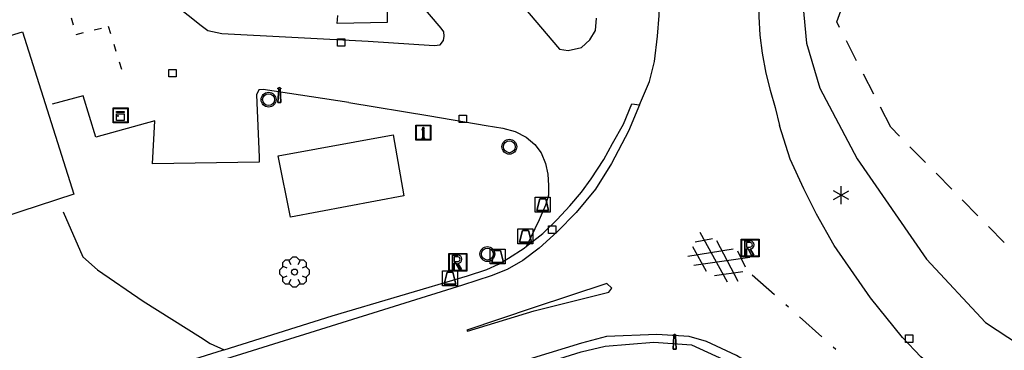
# Model space of a CAD drawing. Extents: x 99796 to 103543, y 406299 to 407646.
# Tile 51 of 85: x 101759 to 101825, y 406655 to 406677. Entities that reach past the tile are written whole.
import ezdxf

# ---------------------------------------------------------------- set-up
doc = ezdxf.new("R2010")
doc.units = 0
for name, pattern in [('As', [4.25, 2, -1, 0.25, -1]), ('Overige-mar', [1.25, 0.5, -0.75]), ('Slootbodem', [2.5, 1.5, -1])]:
    doc.linetypes.add(name, pattern=pattern)
for name, color, linetype in [('1101', 252, 'CONTINUOUS'), ('1106', 252, 'CONTINUOUS'), ('1110', 252, 'CONTINUOUS'), ('1201', 252, 'As'), ('1217', 252, 'CONTINUOUS'), ('1218', 252, 'Overige-mar'), ('1404', 252, 'CONTINUOUS'), ('1406', 252, 'Slootbodem'), ('1701', 252, 'CONTINUOUS'), ('2004', 252, 'Hekwerk'), ('2303', 252, 'CONTINUOUS'), ('2401', 252, 'CONTINUOUS'), ('2701', 252, 'CONTINUOUS'), ('2810', 252, 'CONTINUOUS'), ('2901', 252, 'CONTINUOUS'), ('3001', 252, 'CONTINUOUS'), ('3009', 252, 'CONTINUOUS'), ('3602', 252, 'CONTINUOUS'), ('3605', 252, 'CONTINUOUS'), ('4401', 252, 'CONTINUOUS')]:
    doc.layers.add(name, color=color, linetype=linetype)
doc.linetypes.add('Hekwerk', pattern='A,4,-1,[1,dgnlstyle.shx,S=0.004,R=0,X=0,Y=0],-1', length=6)

# ---------------------------------------------------------------- blocks, each defined once
blk = doc.blocks.new('IMG-INFORMATIEBORD', base_point=(97500.879966, 403507.602474))
at = {"layer": '2303'}
for points in [[(97500.379966, 403508.102474, 0), (97501.379966, 403508.102474, 0), (97501.379966, 403507.102474, 0), (97500.379966, 403507.102474, 0)], [(97500.779966, 403507.202474, 0), (97500.979966, 403507.202474, 0), (97500.979966, 403507.222474, 0), (97500.929966, 403507.222474, 0), (97500.929966, 403507.802474, 0), (97500.779966, 403507.802474, 0), (97500.779966, 403507.782474, 0), (97500.829966, 403507.782474, 0), (97500.829966, 403507.222474, 0), (97500.779966, 403507.222474, 0)], [(97500.779966, 403507.202474, 0), (97500.979966, 403507.202474, 0), (97500.979966, 403507.222474, 0), (97500.929966, 403507.222474, 0), (97500.929966, 403507.802474, 0), (97500.779966, 403507.802474, 0), (97500.779966, 403507.782474, 0), (97500.829966, 403507.782474, 0), (97500.829966, 403507.222474, 0), (97500.779966, 403507.222474, 0)]]:
    blk.add_polyline3d(points, close=True, dxfattribs=at)
for points in [[(97500.416612, 403507.165485, 0), (97500.416612, 403508.044589, 0)], [(97500.416612, 403507.165485, 0), (97500.416612, 403508.044589, 0)], [(97500.438212, 403508.066188, 0), (97501.317777, 403508.066188, 0)], [(97500.438212, 403508.066188, 0), (97501.317777, 403508.066188, 0)], [(97501.339377, 403508.044589, 0), (97501.339377, 403507.165485, 0)], [(97501.339377, 403508.044589, 0), (97501.339377, 403507.165485, 0)], [(97501.317777, 403507.143885, 0), (97500.438212, 403507.143885, 0)], [(97501.317777, 403507.143885, 0), (97500.438212, 403507.143885, 0)]]:
    blk.add_polyline3d(points, dxfattribs=at)
blk.add_circle((97500.879966, 403507.902474), 0.06, dxfattribs=at)
blk.add_circle((97500.879966, 403507.902474), 0.06, dxfattribs=at)
for centre, start, end in [((97500.438212, 403508.044589), 90, 180), ((97500.438212, 403508.044589), 90, 180), ((97501.317777, 403508.044589), 0, 90), ((97501.317777, 403508.044589), 0, 90), ((97500.438212, 403507.165485), 180, 270), ((97500.438212, 403507.165485), 180, 270), ((97501.317777, 403507.165485), 270, 0), ((97501.317777, 403507.165485), 270, 0)]:
    blk.add_arc(centre, 0.0216, start, end, dxfattribs=at)
blk = doc.blocks.new('LICHTMAST', base_point=(106423.199838, 404577.892233))
at = {"layer": '2701'}
for points in [[(106423.199838, 404577.292233, 0), (106423.199838, 404578.492233, 0)], [(106422.680222, 404577.592233, 0), (106423.719453, 404578.192234, 0)], [(106423.719453, 404577.592234, 0), (106422.680222, 404578.192233, 0)]]:
    blk.add_polyline3d(points, dxfattribs=at)
blk = doc.blocks.new('IMG-KAST', base_point=(97500.879966, 403507.602474))
at = {"layer": '2810'}
for points in [[(97500.379966, 403508.102474, 0), (97501.379966, 403508.102474, 0), (97501.379966, 403507.102474, 0), (97500.379966, 403507.102474, 0)], [(97500.618198, 403507.866454, 0), (97501.129648, 403507.866454, 0), (97501.129648, 403507.789878, 0), (97500.618198, 403507.789878, 0)], [(97500.618198, 403507.709163, 0), (97501.129648, 403507.709163, 0), (97501.129648, 403507.270405, 0), (97500.618198, 403507.270405, 0)]]:
    blk.add_polyline3d(points, close=True, dxfattribs=at)
for points in [[(97500.416612, 403507.165485, 0), (97500.416612, 403508.044589, 0)], [(97500.438212, 403508.066188, 0), (97501.317777, 403508.066188, 0)], [(97501.339377, 403508.044589, 0), (97501.339377, 403507.165485, 0)], [(97501.317777, 403507.143885, 0), (97500.438212, 403507.143885, 0)]]:
    blk.add_polyline3d(points, dxfattribs=at)
blk.add_circle((97500.703094, 403507.568429), 0.035426, dxfattribs=at)
for centre, start, end in [((97500.438212, 403508.044589), 90, 180), ((97501.317777, 403508.044589), 0, 90), ((97500.438212, 403507.165485), 180, 270), ((97501.317777, 403507.165485), 270, 0)]:
    blk.add_arc(centre, 0.0216, start, end, dxfattribs=at)
blk = doc.blocks.new('VERKEERSBORD', base_point=(97503.821083, 403507.602474))
at = {"layer": '2401'}
for radius in [0.5, 0.5, 0.4, 0.4]:
    blk.add_circle((97503.821083, 403507.602474), radius, dxfattribs=at)
blk = doc.blocks.new('PAALTJE', base_point=(97500.879966, 403507.602474))
at = {"layer": '3001'}
for points in [[(97500.929966, 403508.552474, 0), (97500.979966, 403508.552474, 0), (97500.979966, 403508.502474, 0), (97500.929966, 403508.502474, 0), (97500.979966, 403507.602474, 0), (97500.779966, 403507.602474, 0), (97500.829966, 403508.502474, 0), (97500.779966, 403508.502474, 0), (97500.779966, 403508.552474, 0), (97500.829966, 403508.552474, 0)], [(97500.829966, 403508.552474, 0), (97500.779966, 403508.552474, 0), (97500.779966, 403508.502474, 0), (97500.829966, 403508.502474, 0), (97500.779966, 403507.602474, 0), (97500.979966, 403507.602474, 0), (97500.929966, 403508.502474, 0), (97500.979966, 403508.502474, 0), (97500.979966, 403508.552474, 0), (97500.929966, 403508.552474, 0)]]:
    blk.add_polyline3d(points, dxfattribs=at)
blk.add_arc((97500.879966, 403508.552474), 0.05, 0, 180, dxfattribs=at)
blk.add_arc((97500.879966, 403508.552474), 0.05, 0, 180, dxfattribs=at)
blk = doc.blocks.new('INSPECTIE-_OF_RIOOLPUT', base_point=(97500.879966, 403507.602474))
at = {"layer": '3602'}
blk.add_polyline3d([(97500.279966, 403508.202474, 0), (97501.479966, 403508.202474, 0), (97501.479966, 403507.002474, 0), (97500.279966, 403507.002474, 0)], close=True, dxfattribs=at)
for points in [[(97500.323942, 403507.078087, 0), (97500.323942, 403508.133012, 0)], [(97500.349861, 403508.158931, 0), (97501.405339, 403508.158931, 0)], [(97500.879966, 403508.082474, 0), (97500.519966, 403508.082474, 0), (97500.519966, 403507.122474, 0), (97500.639966, 403507.122474, 0)], [(97500.639966, 403507.122474, 0), (97500.519966, 403507.122474, 0), (97500.519966, 403508.082474, 0), (97500.879966, 403508.082474, 0)], [(97500.879966, 403507.962474, 0), (97500.639966, 403507.962474, 0), (97500.639966, 403507.662474, 0)], [(97500.879966, 403507.962474, 0), (97500.639966, 403507.962474, 0), (97500.639966, 403507.662474, 0)], [(97501.431259, 403508.133012, 0), (97501.431259, 403507.078087, 0)], [(97500.639966, 403507.662474, 0), (97500.879966, 403507.662474, 0)], [(97500.639966, 403507.662474, 0), (97500.879966, 403507.662474, 0)], [(97500.639966, 403507.122474, 0), (97500.639966, 403507.542474, 0), (97500.741756, 403507.542474, 0), (97500.981756, 403507.122474, 0), (97501.119966, 403507.122474, 0), (97500.879966, 403507.542474, 0)], [(97500.879966, 403507.542474, 0), (97501.119966, 403507.122474, 0), (97500.981756, 403507.122474, 0), (97500.741756, 403507.542474, 0), (97500.639966, 403507.542474, 0), (97500.639966, 403507.122474, 0)], [(97501.405339, 403507.052167, 0), (97500.349861, 403507.052167, 0)]]:
    blk.add_polyline3d(points, dxfattribs=at)
for centre, radius, start, end in [((97500.349861, 403508.133012), 0.02592, 90, 180), ((97500.879966, 403507.812474), 0.27, 270, 90), ((97500.879966, 403507.812474), 0.27, 270, 90), ((97500.879966, 403507.812474), 0.15, 270, 90), ((97500.879966, 403507.812474), 0.15, 270, 90), ((97501.405339, 403508.133012), 0.02592, 0, 90), ((97500.349861, 403507.078087), 0.02592, 180, 270), ((97501.405339, 403507.078087), 0.02592, 270, 0)]:
    blk.add_arc(centre, radius, start, end, dxfattribs=at)
blk = doc.blocks.new('STRAATKOLK', base_point=(97500.879966, 403507.602474))
at = {"layer": '3605'}
blk.add_polyline3d([(97500.629966, 403507.352474, 0), (97500.629966, 403507.852474, 0), (97501.129966, 403507.852474, 0), (97501.129966, 403507.352474, 0)], close=True, dxfattribs=at)
blk = doc.blocks.new('BIGGENRUG', base_point=(97500.879966, 403507.602474))
at = {"layer": '3009'}
for points in [[(97500.379966, 403508.102474, 0), (97501.379966, 403508.102474, 0), (97501.379966, 403507.102474, 0), (97500.379966, 403507.102474, 0)], [(97500.479966, 403507.202474, 0), (97501.279966, 403507.202474, 0), (97501.079966, 403508.002474, 0), (97500.679966, 403508.002474, 0)], [(97500.479966, 403507.202474, 0), (97500.679966, 403508.002474, 0), (97501.079966, 403508.002474, 0), (97501.279966, 403507.202474, 0)]]:
    blk.add_polyline3d(points, close=True, dxfattribs=at)
blk = doc.blocks.new('BOOM', base_point=(97503.821083, 403507.602474))
at = {"layer": '2901'}
for points in [[(97504.071083, 403508.102474, 0), (97504.196083, 403508.352474, 0), (97503.946083, 403508.602474, 0), (97503.696083, 403508.602474, 0), (97503.446083, 403508.352474, 0), (97503.571083, 403508.102474, 0)], [(97503.321083, 403507.852474, 0), (97503.071083, 403507.977474, 0), (97502.821083, 403507.727474, 0), (97502.821083, 403507.477474, 0), (97503.071083, 403507.227474, 0), (97503.321083, 403507.352474, 0)], [(97503.491578, 403508.39797, 0), (97503.202364, 403508.39797, 0), (97503.025588, 403508.221193, 0), (97503.025588, 403507.931979, 0)], [(97504.616578, 403507.931979, 0), (97504.616578, 403508.221193, 0), (97504.439801, 403508.39797, 0), (97504.150588, 403508.39797, 0)], [(97504.321083, 403507.352474, 0), (97504.571083, 403507.227474, 0), (97504.821083, 403507.477474, 0), (97504.821083, 403507.727474, 0), (97504.571083, 403507.977474, 0), (97504.321083, 403507.852474, 0)], [(97503.025588, 403507.27297, 0), (97503.025588, 403506.983756, 0), (97503.202364, 403506.806979, 0), (97503.491578, 403506.806979, 0)], [(97504.150588, 403506.806979, 0), (97504.439801, 403506.806979, 0), (97504.616578, 403506.983756, 0), (97504.616578, 403507.27297, 0)], [(97503.571083, 403507.102474, 0), (97503.446083, 403506.852474, 0), (97503.696083, 403506.602474, 0), (97503.946083, 403506.602474, 0), (97504.196083, 403506.852474, 0), (97504.071083, 403507.102474, 0)]]:
    blk.add_polyline3d(points, dxfattribs=at)
blk.add_circle((97503.821083, 403507.602474), 0.2, dxfattribs=at)
blk.add_circle((97503.821083, 403507.602474), 0.2, dxfattribs=at)
blk = doc.blocks.new('GV4', base_point=(106423.199838, 404577.892233))
at = {"layer": '4401'}
for points in [[(106423.199838, 404577.923483, 0), (106423.293588, 404577.985983, 0)], [(106423.199838, 404577.829733, 0), (106423.449838, 404577.985983, 0)], [(106423.199838, 404577.985983, 0), (106423.512338, 404577.798483, 0)], [(106423.262338, 404577.798483, 0), (106423.574838, 404577.985983, 0)], [(106423.324838, 404577.985983, 0), (106423.574838, 404577.829733, 0)], [(106423.481088, 404577.985983, 0), (106423.574838, 404577.923483, 0)], [(106423.199838, 404577.892233, 0), (106423.356088, 404577.798483, 0)], [(106423.418588, 404577.798483, 0), (106423.574838, 404577.892233, 0)]]:
    blk.add_polyline3d(points, dxfattribs=at)

msp = doc.modelspace()

# ---------------------------------------------------------------- linework, layer by layer
at = {"layer": '1101'}
for points in [[(101800.134687, 406671.691276, 0.259913), (101800.792201, 406673.258506, 0.264912), (101801.130458, 406674.594395, 0.267412), (101801.347269, 406676.278599, 0.259913), (101801.447852, 406677.675955, 0.264912), (101801.369621, 406679.814644, 0.272413), (101800.982563, 406682.437994, 0.272413), (101800.548195, 406685.243882, 0.269912), (101799.547209, 406690.178029, 0.203919)], [(101808.264016, 406683.874093, 0.32858), (101808.201804, 406683.063842, 0.332313), (101808.06434, 406680.825315, 0.325512), (101808.09228, 406678.816639, 0.281312), (101808.128788, 406677.601077, 0.288113), (101808.195843, 406676.347889, 0.301712), (101808.346717, 406675.143503, 0.296613), (101808.579175, 406673.815437, 0.296613), (101808.885767, 406672.671027, 0.305113), (101809.203907, 406671.503894, 0.301712), (101809.511616, 406670.294665, 0.259213)]]:
    msp.add_polyline3d(points, dxfattribs=at)
at = {"layer": '1106'}
for points in [[(101792.577191, 406662.232764, 0.139375), (101793.659388, 406663.07766, 0.103112), (101794.626473, 406663.999297, 0.141112), (101795.476212, 406664.927267, 0.147112), (101796.243994, 406665.829904, 0.151113), (101796.900763, 406666.739248, 0.155112), (101797.745286, 406668.027081, 0.187112), (101798.332392, 406669.099219, 0.201113), (101799.062549, 406670.396738, 0.199112), (101799.623578, 406671.753861, 0.225112), (101800.134687, 406671.691276, 0.259913)], [(101825.303866, 406650.01791, -0.025), (101823.542922, 406650.999151, 0.022), (101821.841954, 406652.367823, 0.028), (101818.970873, 406654.813103, 0.046), (101817.738919, 406656.115837, 0.043), (101815.597995, 406658.767872, 0.091), (101813.172831, 406662.256978, 0.085), (101811.984091, 406664.356925, 0.1), (101811.142175, 406666.066833, 0.124), (101810.213088, 406668.059118, 0.136), (101809.511616, 406670.294665, 0.259213)], [(101788.626893, 406660.243087, 0.056), (101789.913236, 406660.662182, 0.157113), (101790.6989, 406661.020927, 0.145113), (101791.353061, 406661.41618, 0.149112), (101792.405828, 406662.099026, 0.145113), (101792.577191, 406662.232764, 0.139375)], [(101772.335081, 406655.287333, -0.011019), (101779.559164, 406657.554172, 0.047), (101788.626893, 406660.243087, 0.056)], [(101788.924171, 406652.865894, 0.082), (101796.235054, 406655.137949, 0.076), (101797.832085, 406655.519046, 0.064), (101801.098047, 406655.788012, 0.118), (101803.60703, 406655.602865, 0.121), (101806.298925, 406654.375009, 0.1), (101816.661938, 406647.185944, 0.022)], [(101763.027443, 406652.366333, -0.041797), (101772.212892, 406655.248962, -0.012), (101772.335081, 406655.287333, -0.011019)]]:
    msp.add_polyline3d(points, dxfattribs=at)
at = {"layer": '1110'}
for points in [[(101763.484909, 406682.949103, 0.134), (101763.730033, 406682.642885, 0.131), (101763.966961, 406682.350077, 0.131), (101769.059061, 406678.396054, 0.134), (101770.789086, 406676.993109, 0.101), (101771.242081, 406676.657833, 0.101), (101772.171913, 406676.458158, 0.101)], [(101790.469422, 406680.501588, 0.115312), (101794.786288, 406675.428115, 0.076112), (101795.351415, 406675.322317, 0.084512), (101796.246229, 406675.525717, 0.101312), (101796.810238, 406676.053219, 0.109712), (101797.1891, 406676.67497, 0.106912), (101797.24796, 406677.492298, 0.120913)], [(101772.171913, 406676.458158, 0.101), (101781.960486, 406675.959714, 0.048112), (101786.390974, 406675.665043, 0.048112), (101786.789207, 406675.714962, 0.059313), (101787.01198, 406676.001437, 0.053712), (101787.049978, 406676.279344, 0.053712), (101787.030606, 406676.584072, 0.053712), (101786.846949, 406676.816158, 0.056512), (101784.654244, 406679.43541, 0.022912)], [(101780.684574, 406671.843641, 0.001112), (101774.931981, 406672.716104, 0.038), (101774.660035, 406672.691144, 0.041), (101774.484946, 406672.359966, 0.041), (101774.676053, 406668.176837, 0.041), (101774.673818, 406667.849012, 0.041), (101767.529084, 406667.737998, 0.038), (101767.695977, 406670.622863, 0.047), (101763.740836, 406669.516824, 0.044), (101762.882157, 406672.28397, 0.044), (101760.823934, 406671.737097, 0.041)], [(101780.684574, 406671.843641, 0.001112), (101786.095931, 406670.949571, -0.027687), (101789.861082, 406670.306958, -0.015087), (101790.982767, 406670.135222, 0.001112), (101791.819467, 406669.899412, 0.013712), (101792.555584, 406669.517569, 0.033512), (101793.122201, 406669.035889, 0.055113), (101793.559177, 406668.484174, 0.067713), (101793.838202, 406667.766683, 0.069513), (101793.995409, 406667.051427, 0.069513), (101794.041975, 406666.275822, 0.060513), (101794.037132, 406665.638424, 0.060513), (101793.840064, 406664.97495, 0.058713), (101793.412029, 406663.992964, 0.055113), (101792.577191, 406662.232764, 0.139375)], [(101800.134687, 406671.691276, 0.259913), (101799.400805, 406669.923998, 0.285113), (101798.260866, 406667.769291, 0.277112), (101797.179787, 406666.038893, 0.235113), (101795.902758, 406664.471291, 0.227113), (101794.61865, 406663.177125, 0.233112), (101793.416499, 406662.096418, 0.189113), (101792.322009, 406661.263816, 0.179112), (101791.274829, 406660.661437, 0.183113), (101790.212377, 406660.233773, 0.185112), (101788.284911, 406659.603827, 0.08)], [(101761.558934, 406664.527915, 0.02), (101762.879177, 406661.510058, -0.036), (101763.844027, 406660.63983, -0.009), (101766.908823, 406658.536904, -0.03), (101770.755185, 406656.124033, -0.03), (101771.386995, 406655.706055, -0.03), (101772.335081, 406655.287333, -0.011019)], [(101788.284911, 406659.603827, 0.08), (101766.475944, 406652.799956, -0.009), (101747.878178, 406647.086106, -0.048), (101725.120007, 406640.040092, -0.066), (101713.70609, 406636.474989, -0.087), (101711.057036, 406635.782085, -0.099), (101709.21488, 406635.788046, -0.093), (101707.380174, 406636.059992, -0.117), (101705.662815, 406636.762954, -0.114), (101704.225971, 406637.749039, -0.114), (101702.824144, 406639.061831, -0.117), (101701.772867, 406640.380956, -0.129), (101701.003967, 406642.220877, -0.138), (101700.501053, 406643.877141, -0.147)], [(101850.318073, 406558.566876, -0.079), (101844.679101, 406575.716995, -0.055), (101837.77204, 406596.735082, -0.046), (101828.826128, 406624.2579, -0.085), (101824.44705, 406636.907868, 0.01), (101822.952091, 406640.943848, 0.031), (101822.268872, 406642.524861, 0.037), (101821.515991, 406643.804125, 0.025), (101820.73815, 406644.6371, 0.034), (101808.955057, 406653.463058, 0.079), (101806.624143, 406654.906981, 0.118), (101804.618074, 406655.847989, 0.16), (101803.462862, 406656.182148, 0.16), (101801.293998, 406656.31216, 0.154), (101797.92112, 406656.169854, 0.142), (101796.261131, 406655.735858, 0.13), (101787.795036, 406653.140821, 0.13)]]:
    msp.add_polyline3d(points, dxfattribs=at)
at = {"layer": '1201'}
msp.add_polyline3d([(101807.679145, 406660.309024, 0.223), (101826.304852, 406643.743031, 0.085)], dxfattribs=at)
at = {"layer": '1217'}
msp.add_polyline3d([(101788.579053, 406656.604505, 0.1504), (101788.623681, 406656.526336, 0.1544), (101793.090304, 406657.899977, 0.1725), (101798.076094, 406659.145568, 0.1895), (101798.2706, 406659.40813, 0.1875), (101797.94632, 406659.71474, 0.1965), (101793.011893, 406658.089207, 0.1735)], close=True, dxfattribs=at)
at = {"layer": '1218'}
msp.add_polyline3d([(101759.789048, 406678.029113, -0.034767), (101761.716886, 406678.710096, -0.030856), (101762.419848, 406676.407121, -0.032842), (101764.571949, 406676.949896, -0.028767), (101765.64297, 406673.461162, -0.031767)], dxfattribs=at)
at = {"layer": '1404'}
msp.add_polyline3d([(101824.747452, 406707.470885, 0.06719), (101822.250991, 406705.708019, 0.091), (101820.640175, 406703.789868, 0.094), (101819.1929, 406700.583138, -0.043), (101818.574874, 406697.573103, -0.142), (101818.492173, 406695.719026, -0.142), (101817.890911, 406694.228165, -0.157), (101817.326902, 406693.116911, -0.091), (101816.261097, 406692.561843, -0.001), (101814.369022, 406690.689139, 0.115), (101812.975018, 406688.047163, 0.146), (101812.75001, 406687.62099, 0.151), (101811.490862, 406684.432142, 0.199), (101810.998006, 406679.176874, 0.169), (101811.313166, 406675.820015, 0.079), (101812.205001, 406672.811098, 0.097), (101814.696102, 406668.069176, 0.034), (101819.335951, 406661.358066, -0.028), (101823.305993, 406657.107882, -0.043), (101825.578048, 406655.6051, -0.097)], dxfattribs=at)
at = {"layer": '1406'}
msp.add_polyline3d([(101828.047083, 406658.900648, -1.5903), (101816.953308, 406670.187779, -1.3292), (101813.332193, 406677.240826, -1.2571), (101820.589836, 406697.150072, -1.4568), (101826.058256, 406706.114158, -1.3596)], dxfattribs=at)
at = {"layer": '1701'}
msp.add_polyline3d([(101780.016257, 406684.045456, 3.178977), (101783.313139, 406684.077866, 3.206), (101783.240868, 406677.205078, 3.203), (101779.897048, 406677.142866, 3.254), (101779.935046, 406677.681915, 3.419)], dxfattribs=at)
msp.add_polyline3d([(101758.8201, 406676.568054, 4.19), (101762.260033, 406665.70399, 4.214), (101757.500975, 406664.136015, 4.214), (101753.99883, 406675.095819, 4.226)], close=True, dxfattribs=at)
at = {"layer": '2004'}
msp.add_polyline3d([(101775.947123, 406668.274067, 1.658), (101783.642082, 406669.675149, 1.664), (101784.362181, 406665.600054, 1.682), (101776.765941, 406664.163955, 1.685)], close=True, dxfattribs=at)

# ---------------------------------------------------------------- block references
at = {"layer": '2303'}
msp.add_blockref('IMG-INFORMATIEBORD', (101785.663797, 406669.830494, 0.145713), dxfattribs=at)
at = {"layer": '2401'}
for p in [(101775.302275, 406672.035865, 0.2), (101791.419743, 406668.88278, 0.349412), (101789.947, 406661.694, 0.086)]:
    msp.add_blockref('VERKEERSBORD', p, dxfattribs=at)
at = {"layer": '2701'}
msp.add_blockref('LICHTMAST', (101813.629552, 406665.638797, 0.205), dxfattribs=at)
at = {"layer": '2810'}
msp.add_blockref('IMG-KAST', (101765.394865, 406670.979001, 0.614), dxfattribs=at)
at = {"layer": '2901'}
msp.add_blockref('BOOM', (101777.040123, 406660.488956, 0.182), dxfattribs=at)
at = {"layer": '3001'}
for p in [(101776.029824, 406671.851091, 0.959), (101802.492051, 406655.313037, 0.229)]:
    msp.add_blockref('PAALTJE', p, dxfattribs=at)
at = {"layer": '3009'}
for p in [(101793.652238, 406665.001963, 0.1316), (101792.493279, 406662.880769, 0.0705), (101790.637258, 406661.532039, 0.1285), (101787.446829, 406660.074644, 0.0975)]:
    msp.add_blockref('BIGGENRUG', p, dxfattribs=at)
at = {"layer": '3602'}
for p in [(101807.536839, 406662.100144, 0.128), (101787.974, 406661.142, 0.178)]:
    msp.add_blockref('INSPECTIE-_OF_RIOOLPUT', p, dxfattribs=at)
at = {"layer": '3605'}
for p in [(101780.161171, 406675.859131, -0.048), (101768.873914, 406673.812829, -0.066), (101788.309466, 406670.754766, 0.0206), (101794.281139, 406663.329862, -0.009), (101818.184091, 406656.027921, -0.004)]:
    msp.add_blockref('STRAATKOLK', p, dxfattribs=at)
at = {"layer": '4401', "xscale": 10, "yscale": 11.5, "zscale": 10, "rotation": 333.32104}
msp.add_blockref('GV4', (101803.691222, 406662.202589, -0.941), dxfattribs=at)

doc.saveas('drawing.dxf')
